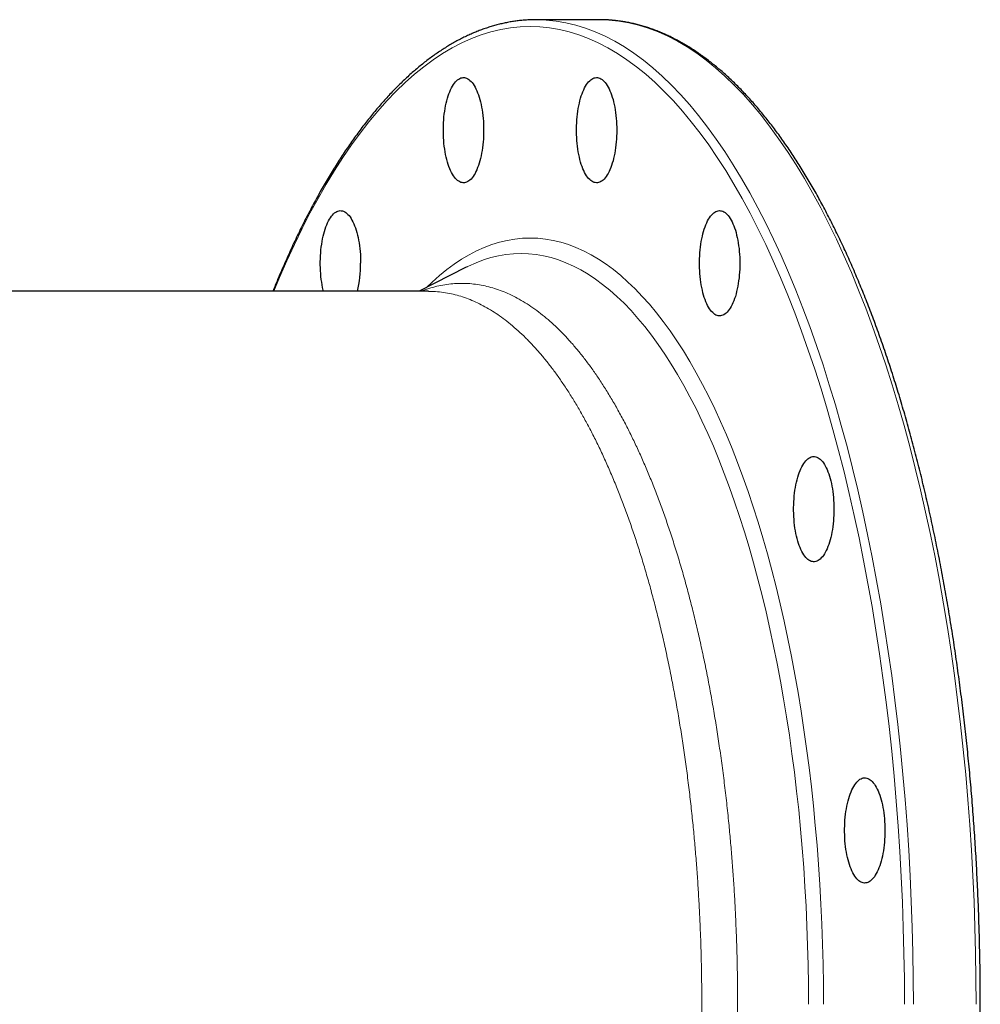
# Model space of a CAD drawing. Header units: millimetres. Extents: x 149 to 1600, y 55 to 1518.
# Tile 3 of 5: x 451 to 734, y 345 to 635. Entities that reach past the tile are written whole.
import ezdxf

# ---------------------------------------------------------------- set-up
doc = ezdxf.new("R2010")
doc.units = ezdxf.units.MM

msp = doc.modelspace()

# ---------------------------------------------------------------- linework, layer by layer
at = {"color": 7, "linetype": 'Continuous', "lineweight": 25}
for p, q in [((621.48, 634.51), (603, 634.51)), ((622.53, 634.5), (621.48, 634.51)), ((582.14, 561.5), (568.55, 554.51)), ((582.59, 561.73), (582.14, 561.5)), ((571.26, 554.51), (227.56, 554.51))]:
    msp.add_line(p, q, dxfattribs=at)
at = {"color": 8, "linetype": 'Continuous', "lineweight": 18, "flags": 128}
for points in [[(711.37, 344.51), (711.33, 352.05), (711.21, 359.58), (711.03, 367.11), (710.76, 374.62), (710.42, 382.1), (710.01, 389.56), (709.52, 396.99), (708.96, 404.39), (708.32, 411.74), (707.61, 419.05), (706.83, 426.31), (705.97, 433.51), (705.04, 440.65), (704.05, 447.72), (702.98, 454.72), (701.84, 461.65), (700.63, 468.5), (699.35, 475.26), (698.01, 481.93), (696.6, 488.51), (695.12, 494.99), (693.58, 501.37), (691.98, 507.64), (690.32, 513.79), (688.59, 519.83), (686.8, 525.76), (684.96, 531.55), (683.06, 537.22), (681.1, 542.76), (679.08, 548.16), (677.02, 553.42), (674.9, 558.54), (672.73, 563.51), (670.51, 568.33), (668.25, 573), (665.93, 577.51), (663.58, 581.86), (661.18, 586.05), (658.74, 590.07), (656.26, 593.93), (653.74, 597.61), (651.19, 601.12), (648.6, 604.46), (645.98, 607.61), (643.33, 610.59), (640.65, 613.38), (637.94, 615.99), (635.21, 618.42), (632.45, 620.65), (629.68, 622.7), (626.88, 624.55), (624.07, 626.22), (621.24, 627.69), (618.39, 628.97), (615.54, 630.05), (612.67, 630.93), (609.8, 631.62), (606.92, 632.12), (604.04, 632.41), (601.15, 632.51), (598.27, 632.41), (595.38, 632.12), (592.51, 631.62), (589.63, 630.93), (586.77, 630.05), (583.91, 628.97), (581.07, 627.69), (578.24, 626.22), (575.42, 624.55), (572.63, 622.7), (569.85, 620.65), (567.09, 618.42), (564.36, 615.99), (561.66, 613.38), (558.98, 610.59), (556.32, 607.61), (553.7, 604.46), (551.12, 601.12), (548.56, 597.61), (546.05, 593.93), (543.57, 590.07), (541.13, 586.05), (538.73, 581.86), (536.37, 577.51), (534.06, 573), (531.79, 568.33), (529.57, 563.51), (527.41, 558.54), (525.73, 554.51)], [(713.98, 344.51), (713.94, 352.1), (713.83, 359.69), (713.64, 367.26), (713.37, 374.82), (713.03, 382.36), (712.61, 389.88), (712.12, 397.36), (711.55, 404.81), (710.91, 412.21), (710.2, 419.57), (709.41, 426.88), (708.55, 434.13), (707.61, 441.31), (706.61, 448.44), (705.53, 455.49), (704.38, 462.46), (703.17, 469.36), (701.88, 476.17), (700.53, 482.89), (699.11, 489.51), (697.62, 496.04), (696.07, 502.46), (694.46, 508.77), (692.78, 514.97), (691.05, 521.05), (689.25, 527.01), (687.39, 532.85), (685.47, 538.56), (683.5, 544.13), (681.47, 549.57), (679.39, 554.87), (677.26, 560.02), (675.07, 565.03), (672.84, 569.88), (670.56, 574.58), (668.23, 579.13), (665.86, 583.51), (663.44, 587.73), (660.99, 591.78), (658.49, 595.66), (655.95, 599.37), (653.38, 602.9), (650.78, 606.26), (648.14, 609.44), (645.47, 612.44), (642.77, 615.25), (640.05, 617.88), (637.29, 620.32), (634.52, 622.57), (631.72, 624.63), (628.91, 626.5), (626.07, 628.17), (623.22, 629.65), (620.36, 630.94), (617.49, 632.03), (614.6, 632.92), (611.71, 633.62), (608.81, 634.11), (605.91, 634.41), (604.05, 634.5)], [(732.46, 344.51), (732.42, 352.1), (732.3, 359.69), (732.11, 367.26), (731.85, 374.82), (731.51, 382.36), (731.09, 389.88), (730.6, 397.36), (730.03, 404.81), (729.39, 412.21), (728.67, 419.57), (727.89, 426.88), (727.02, 434.13), (726.09, 441.31), (725.08, 448.44), (724.01, 455.49), (722.86, 462.46), (721.65, 469.36), (720.36, 476.17), (719.01, 482.89), (717.59, 489.51), (716.1, 496.04), (714.55, 502.46), (712.94, 508.77), (711.26, 514.97), (709.52, 521.05), (707.72, 527.01), (705.87, 532.85), (703.95, 538.56), (701.98, 544.13), (699.95, 549.57), (697.87, 554.87), (695.74, 560.02), (693.55, 565.03), (691.32, 569.88), (689.04, 574.58), (686.71, 579.13), (684.34, 583.51), (681.92, 587.73), (679.46, 591.78), (676.97, 595.66), (674.43, 599.37), (671.86, 602.9), (669.26, 606.26), (666.62, 609.44), (663.95, 612.44), (661.25, 615.25), (658.52, 617.88), (655.77, 620.32), (653, 622.57), (650.2, 624.63), (647.39, 626.5), (644.55, 628.17), (641.7, 629.65), (638.84, 630.94), (635.96, 632.03), (633.08, 632.92), (630.19, 633.62), (627.29, 634.11), (624.38, 634.41), (622.53, 634.5)], [(687.52, 344.51), (687.49, 350.42), (687.4, 356.32), (687.25, 362.22), (687.05, 368.1), (686.78, 373.97), (686.46, 379.82), (686.07, 385.64), (685.63, 391.43), (685.13, 397.2), (684.58, 402.92), (683.96, 408.61), (683.29, 414.25), (682.56, 419.85), (681.78, 425.39), (680.94, 430.88), (680.05, 436.31), (679.11, 441.67), (678.11, 446.97), (677.05, 452.2), (675.95, 457.35), (674.79, 462.43), (673.59, 467.43), (672.33, 472.34), (671.02, 477.17), (669.67, 481.9), (668.27, 486.54), (666.83, 491.08), (665.33, 495.52), (663.8, 499.86), (662.22, 504.09), (660.6, 508.22), (658.94, 512.23), (657.24, 516.12), (655.5, 519.9), (653.73, 523.56), (651.92, 527.09), (650.07, 530.5), (648.19, 533.79), (646.28, 536.94), (644.34, 539.96), (642.36, 542.85), (640.36, 545.6), (638.33, 548.21), (636.28, 550.68), (634.2, 553.02), (632.1, 555.21), (629.98, 557.25), (627.84, 559.15), (625.68, 560.9), (623.51, 562.51), (621.31, 563.96), (619.11, 565.26), (616.89, 566.42), (614.66, 567.42), (612.43, 568.27), (610.18, 568.96), (607.93, 569.5), (605.67, 569.89), (603.41, 570.12), (601.15, 570.2), (598.89, 570.12), (596.63, 569.89), (594.38, 569.5), (592.12, 568.96), (589.88, 568.27), (587.64, 567.42), (585.41, 566.42), (583.2, 565.26), (580.99, 563.96), (578.8, 562.51), (576.62, 560.9), (574.46, 559.15), (572.32, 557.25), (570.52, 555.52)], [(683.12, 344.51), (683.09, 350.3), (683, 356.09), (682.86, 361.86), (682.65, 367.63), (682.39, 373.38), (682.08, 379.11), (681.7, 384.81), (681.27, 390.49), (680.78, 396.14), (680.23, 401.75), (679.63, 407.32), (678.98, 412.85), (678.26, 418.33), (677.5, 423.77), (676.67, 429.14), (675.8, 434.46), (674.87, 439.72), (673.89, 444.91), (672.86, 450.04), (671.78, 455.09), (670.65, 460.06), (669.46, 464.96), (668.23, 469.77), (666.95, 474.5), (665.63, 479.14), (664.26, 483.69), (662.84, 488.14), (661.38, 492.49), (659.88, 496.74), (658.33, 500.89), (656.74, 504.93), (655.12, 508.86), (653.45, 512.68), (651.75, 516.38), (650.01, 519.96), (648.23, 523.43), (646.42, 526.77), (644.58, 529.99), (642.71, 533.08), (640.8, 536.04), (638.87, 538.86), (636.91, 541.56), (634.92, 544.12), (632.91, 546.54), (630.87, 548.83), (628.81, 550.98), (626.74, 552.98), (624.64, 554.84), (622.52, 556.56), (620.39, 558.13), (618.24, 559.55), (616.08, 560.83), (613.91, 561.96), (611.72, 562.94), (609.53, 563.77), (607.33, 564.45), (605.13, 564.98), (602.91, 565.36), (600.7, 565.59), (598.49, 565.66), (596.27, 565.59), (594.06, 565.36), (591.85, 564.98), (589.64, 564.45), (587.44, 563.77), (585.25, 562.94), (583.06, 561.96), (582.59, 561.73)]]:
    msp.add_lwpolyline(points, dxfattribs=at)
at = {"color": 7, "linetype": 'Continuous', "lineweight": 25, "flags": 128}
for points in [[(604.05, 634.5), (603, 634.51), (601.88, 634.5)], [(587.49, 601.97), (587.48, 601.09), (587.45, 600.22), (587.4, 599.35), (587.33, 598.49), (587.25, 597.64), (587.15, 596.8), (587.03, 595.98), (586.89, 595.19), (586.73, 594.41), (586.56, 593.65), (586.37, 592.93), (586.17, 592.23), (585.95, 591.56), (585.72, 590.93), (585.47, 590.33), (585.22, 589.77), (584.95, 589.25), (584.66, 588.77), (584.37, 588.33), (584.07, 587.93), (583.77, 587.58), (583.45, 587.28), (583.13, 587.02), (582.8, 586.81), (582.47, 586.65), (582.14, 586.54), (581.81, 586.48), (581.47, 586.47), (581.14, 586.51), (580.8, 586.59), (580.47, 586.73), (580.14, 586.91), (579.82, 587.15), (579.5, 587.43), (579.19, 587.75), (578.88, 588.13), (578.59, 588.54), (578.3, 589), (578.03, 589.51), (577.76, 590.05), (577.51, 590.63), (577.27, 591.24), (577.05, 591.89), (576.84, 592.57), (576.64, 593.29), (576.46, 594.03), (576.3, 594.79), (576.15, 595.58), (576.02, 596.39), (575.91, 597.22), (575.81, 598.06), (575.74, 598.92), (575.68, 599.78), (575.64, 600.65), (575.63, 601.53), (575.63, 602.41), (575.64, 603.28), (575.68, 604.15), (575.74, 605.02), (575.81, 605.87), (575.91, 606.72), (576.02, 607.54), (576.15, 608.35), (576.3, 609.14), (576.46, 609.91), (576.64, 610.65), (576.84, 611.36), (577.05, 612.04), (577.27, 612.69), (577.51, 613.31), (577.76, 613.89), (578.03, 614.43), (578.3, 614.93), (578.59, 615.39), (578.88, 615.81), (579.19, 616.18), (579.5, 616.51), (579.82, 616.79), (580.14, 617.02), (580.47, 617.21), (580.8, 617.34), (581.14, 617.43), (581.47, 617.47), (581.81, 617.45), (582.14, 617.39), (582.47, 617.28), (582.8, 617.12), (583.13, 616.91), (583.45, 616.65), (583.77, 616.35), (584.07, 616), (584.37, 615.6), (584.66, 615.17), (584.95, 614.68), (585.22, 614.16), (585.47, 613.6), (585.72, 613), (585.95, 612.37), (586.17, 611.7), (586.37, 611.01), (586.56, 610.28), (586.73, 609.53), (586.89, 608.75), (587.03, 607.95), (587.15, 607.13), (587.25, 606.3), (587.33, 605.45), (587.4, 604.59), (587.45, 603.72), (587.48, 602.84), (587.49, 601.97)], [(626.68, 601.97), (626.67, 601.09), (626.64, 600.22), (626.6, 599.35), (626.53, 598.49), (626.45, 597.64), (626.34, 596.8), (626.22, 595.98), (626.08, 595.19), (625.93, 594.41), (625.76, 593.65), (625.57, 592.93), (625.37, 592.23), (625.15, 591.56), (624.91, 590.93), (624.67, 590.33), (624.41, 589.77), (624.14, 589.25), (623.86, 588.77), (623.57, 588.33), (623.27, 587.93), (622.96, 587.58), (622.65, 587.28), (622.33, 587.02), (622, 586.81), (621.67, 586.65), (621.34, 586.54), (621, 586.48), (620.67, 586.47), (620.33, 586.51), (620, 586.59), (619.67, 586.73), (619.34, 586.91), (619.01, 587.15), (618.7, 587.43), (618.38, 587.75), (618.08, 588.13), (617.78, 588.54), (617.5, 589), (617.22, 589.51), (616.96, 590.05), (616.71, 590.63), (616.47, 591.24), (616.24, 591.89), (616.03, 592.57), (615.84, 593.29), (615.66, 594.03), (615.49, 594.79), (615.35, 595.58), (615.22, 596.39), (615.1, 597.22), (615.01, 598.06), (614.93, 598.92), (614.88, 599.78), (614.84, 600.65), (614.82, 601.53), (614.82, 602.41), (614.84, 603.28), (614.88, 604.15), (614.93, 605.02), (615.01, 605.87), (615.1, 606.72), (615.22, 607.54), (615.35, 608.35), (615.49, 609.14), (615.66, 609.91), (615.84, 610.65), (616.03, 611.36), (616.24, 612.04), (616.47, 612.69), (616.71, 613.31), (616.96, 613.89), (617.22, 614.43), (617.5, 614.93), (617.78, 615.39), (618.08, 615.81), (618.38, 616.18), (618.7, 616.51), (619.01, 616.79), (619.34, 617.02), (619.67, 617.21), (620, 617.34), (620.33, 617.43), (620.67, 617.47), (621, 617.45), (621.34, 617.39), (621.67, 617.28), (622, 617.12), (622.33, 616.91), (622.65, 616.65), (622.96, 616.35), (623.27, 616), (623.57, 615.6), (623.86, 615.17), (624.14, 614.68), (624.41, 614.16), (624.67, 613.6), (624.91, 613), (625.15, 612.37), (625.37, 611.7), (625.57, 611.01), (625.76, 610.28), (625.93, 609.53), (626.08, 608.75), (626.22, 607.95), (626.34, 607.13), (626.45, 606.3), (626.53, 605.45), (626.6, 604.59), (626.64, 603.72), (626.67, 602.84), (626.68, 601.97)], [(540.32, 554.51), (540.25, 554.83), (540.08, 555.6), (539.94, 556.39), (539.81, 557.2), (539.7, 558.02), (539.6, 558.87), (539.53, 559.72), (539.47, 560.59), (539.43, 561.46), (539.41, 562.33), (539.41, 563.21), (539.43, 564.09), (539.47, 564.96), (539.53, 565.82), (539.6, 566.68), (539.7, 567.52), (539.81, 568.35), (539.94, 569.16), (540.08, 569.94), (540.25, 570.71), (540.43, 571.45), (540.62, 572.16), (540.84, 572.85), (541.06, 573.5), (541.3, 574.11), (541.55, 574.69), (541.82, 575.23), (542.09, 575.74), (542.38, 576.2), (542.67, 576.61), (542.98, 576.98), (543.29, 577.31), (543.61, 577.59), (543.93, 577.83), (544.26, 578.01), (544.59, 578.15), (544.92, 578.23), (545.26, 578.27), (545.59, 578.26), (545.93, 578.2), (546.26, 578.08), (546.59, 577.92), (546.92, 577.71), (547.24, 577.46), (547.55, 577.15), (547.86, 576.8), (548.16, 576.41), (548.45, 575.97), (548.73, 575.49), (549, 574.97), (549.26, 574.41), (549.51, 573.81), (549.74, 573.18), (549.96, 572.51), (550.16, 571.81), (550.35, 571.08), (550.52, 570.33), (550.68, 569.55), (550.82, 568.75), (550.94, 567.94), (551.04, 567.1), (551.12, 566.25), (551.19, 565.39), (551.24, 564.52), (551.27, 563.65), (551.27, 562.77), (551.27, 562.77)], [(662.89, 562.77), (662.88, 561.89), (662.86, 561.02), (662.81, 560.15), (662.74, 559.29), (662.66, 558.44), (662.55, 557.61), (662.43, 556.79), (662.3, 555.99), (662.14, 555.21), (661.97, 554.46), (661.78, 553.73), (661.58, 553.03), (661.36, 552.37), (661.13, 551.73), (660.88, 551.14), (660.62, 550.58), (660.35, 550.05), (660.07, 549.57), (659.78, 549.13), (659.48, 548.74), (659.17, 548.39), (658.86, 548.09), (658.54, 547.83), (658.21, 547.62), (657.88, 547.46), (657.55, 547.35), (657.21, 547.29), (656.88, 547.27), (656.54, 547.31), (656.21, 547.4), (655.88, 547.53), (655.55, 547.72), (655.23, 547.95), (654.91, 548.23), (654.6, 548.56), (654.29, 548.93), (654, 549.35), (653.71, 549.81), (653.43, 550.31), (653.17, 550.85), (652.92, 551.43), (652.68, 552.05), (652.45, 552.7), (652.24, 553.38), (652.05, 554.09), (651.87, 554.83), (651.7, 555.6), (651.56, 556.39), (651.43, 557.2), (651.32, 558.02), (651.22, 558.87), (651.15, 559.72), (651.09, 560.59), (651.05, 561.46), (651.03, 562.33), (651.03, 563.21), (651.05, 564.09), (651.09, 564.96), (651.15, 565.82), (651.22, 566.68), (651.32, 567.52), (651.43, 568.35), (651.56, 569.16), (651.7, 569.94), (651.87, 570.71), (652.05, 571.45), (652.24, 572.16), (652.45, 572.85), (652.68, 573.5), (652.92, 574.11), (653.17, 574.69), (653.43, 575.23), (653.71, 575.74), (654, 576.2), (654.29, 576.61), (654.6, 576.98), (654.91, 577.31), (655.23, 577.59), (655.55, 577.83), (655.88, 578.01), (656.21, 578.15), (656.54, 578.23), (656.88, 578.27), (657.21, 578.26), (657.55, 578.2), (657.88, 578.08), (658.21, 577.92), (658.54, 577.71), (658.86, 577.46), (659.17, 577.15), (659.48, 576.8), (659.78, 576.41), (660.07, 575.97), (660.35, 575.49), (660.62, 574.97), (660.88, 574.41), (661.13, 573.81), (661.36, 573.18), (661.58, 572.51), (661.78, 571.81), (661.97, 571.08), (662.14, 570.33), (662.3, 569.55), (662.43, 568.75), (662.55, 567.94), (662.66, 567.1), (662.74, 566.25), (662.81, 565.39), (662.86, 564.52), (662.88, 563.65), (662.89, 562.77)], [(690.61, 490.35), (690.6, 489.47), (690.57, 488.6), (690.52, 487.73), (690.46, 486.87), (690.37, 486.02), (690.27, 485.18), (690.15, 484.37), (690.01, 483.57), (689.86, 482.79), (689.68, 482.04), (689.5, 481.31), (689.29, 480.61), (689.07, 479.94), (688.84, 479.31), (688.6, 478.71), (688.34, 478.15), (688.07, 477.63), (687.79, 477.15), (687.5, 476.71), (687.2, 476.32), (686.89, 475.97), (686.57, 475.66), (686.25, 475.4), (685.93, 475.2), (685.6, 475.04), (685.26, 474.92), (684.93, 474.86), (684.59, 474.85), (684.26, 474.89), (683.92, 474.97), (683.59, 475.11), (683.26, 475.29), (682.94, 475.53), (682.62, 475.81), (682.31, 476.14), (682.01, 476.51), (681.71, 476.92), (681.43, 477.38), (681.15, 477.89), (680.89, 478.43), (680.63, 479.01), (680.39, 479.62), (680.17, 480.27), (679.96, 480.96), (679.76, 481.67), (679.58, 482.41), (679.42, 483.17), (679.27, 483.96), (679.14, 484.77), (679.03, 485.6), (678.94, 486.44), (678.86, 487.3), (678.8, 488.16), (678.77, 489.03), (678.75, 489.91), (678.75, 490.79), (678.77, 491.66), (678.8, 492.53), (678.86, 493.4), (678.94, 494.25), (679.03, 495.1), (679.14, 495.92), (679.27, 496.73), (679.42, 497.52), (679.58, 498.29), (679.76, 499.03), (679.96, 499.74), (680.17, 500.42), (680.39, 501.07), (680.63, 501.69), (680.89, 502.27), (681.15, 502.81), (681.43, 503.31), (681.71, 503.77), (682.01, 504.19), (682.31, 504.56), (682.62, 504.89), (682.94, 505.17), (683.26, 505.4), (683.59, 505.59), (683.92, 505.72), (684.26, 505.81), (684.59, 505.85), (684.93, 505.83), (685.26, 505.77), (685.6, 505.66), (685.93, 505.5), (686.25, 505.29), (686.57, 505.03), (686.89, 504.73), (687.2, 504.38), (687.5, 503.99), (687.79, 503.55), (688.07, 503.07), (688.34, 502.54), (688.6, 501.98), (688.84, 501.39), (689.07, 500.75), (689.29, 500.09), (689.5, 499.39), (689.68, 498.66), (689.86, 497.91), (690.01, 497.13), (690.15, 496.33), (690.27, 495.51), (690.37, 494.68), (690.46, 493.83), (690.52, 492.97), (690.57, 492.1), (690.6, 491.22), (690.61, 490.35)], [(705.61, 395.72), (705.6, 394.85), (705.57, 393.97), (705.52, 393.1), (705.46, 392.24), (705.37, 391.39), (705.27, 390.56), (705.15, 389.74), (705.01, 388.94), (704.86, 388.16), (704.68, 387.41), (704.5, 386.68), (704.29, 385.98), (704.07, 385.32), (703.84, 384.68), (703.6, 384.09), (703.34, 383.53), (703.07, 383), (702.79, 382.52), (702.5, 382.08), (702.2, 381.69), (701.89, 381.34), (701.57, 381.04), (701.25, 380.78), (700.93, 380.57), (700.6, 380.41), (700.26, 380.3), (699.93, 380.24), (699.59, 380.22), (699.26, 380.26), (698.92, 380.35), (698.59, 380.48), (698.26, 380.67), (697.94, 380.9), (697.62, 381.18), (697.31, 381.51), (697.01, 381.88), (696.71, 382.3), (696.43, 382.76), (696.15, 383.26), (695.89, 383.8), (695.63, 384.38), (695.39, 385), (695.17, 385.65), (694.96, 386.33), (694.76, 387.04), (694.58, 387.78), (694.42, 388.55), (694.27, 389.34), (694.14, 390.15), (694.03, 390.97), (693.94, 391.82), (693.86, 392.67), (693.8, 393.54), (693.77, 394.41), (693.75, 395.28), (693.75, 396.16), (693.77, 397.04), (693.8, 397.91), (693.86, 398.77), (693.94, 399.63), (694.03, 400.47), (694.14, 401.3), (694.27, 402.11), (694.42, 402.9), (694.58, 403.66), (694.76, 404.4), (694.96, 405.11), (695.17, 405.8), (695.39, 406.45), (695.63, 407.06), (695.89, 407.64), (696.15, 408.18), (696.43, 408.69), (696.71, 409.15), (697.01, 409.56), (697.31, 409.94), (697.62, 410.26), (697.94, 410.54), (698.26, 410.78), (698.59, 410.96), (698.92, 411.1), (699.26, 411.18), (699.59, 411.22), (699.93, 411.21), (700.26, 411.15), (700.6, 411.03), (700.93, 410.87), (701.25, 410.67), (701.57, 410.41), (701.89, 410.1), (702.2, 409.75), (702.5, 409.36), (702.79, 408.92), (703.07, 408.44), (703.34, 407.92), (703.6, 407.36), (703.84, 406.76), (704.07, 406.13), (704.29, 405.46), (704.5, 404.76), (704.68, 404.03), (704.86, 403.28), (705.01, 402.5), (705.15, 401.7), (705.27, 400.89), (705.37, 400.05), (705.46, 399.2), (705.52, 398.34), (705.57, 397.47), (705.6, 396.6), (705.61, 395.72)]]:
    msp.add_lwpolyline(points, dxfattribs=at)
at = {"color": 7, "linetype": 'Continuous', "lineweight": 25}
msp.add_arc((515.49, 562.54), 35.79, 347.0281, 0.3636, dxfattribs=at)
for points, knots in [([(601.83, 634.49), (601.51, 634.48), (600.71, 634.46), (599.45, 634.37), (598.05, 634.24), (596.65, 634.06), (595.26, 633.84), (593.86, 633.57), (592.46, 633.26), (591.07, 632.9), (589.67, 632.5), (588.28, 632.05), (586.89, 631.56), (585.5, 631.03), (584.12, 630.45), (582.74, 629.83), (581.36, 629.16), (579.98, 628.45), (578.61, 627.69), (577.24, 626.89), (575.88, 626.05), (574.52, 625.16), (573.16, 624.23), (571.81, 623.25), (570.46, 622.23), (569.12, 621.17), (567.79, 620.07), (566.46, 618.92), (565.14, 617.73), (563.82, 616.5), (562.51, 615.22), (561.2, 613.91), (559.91, 612.55), (558.62, 611.15), (557.34, 609.71), (556.06, 608.23), (554.79, 606.7), (553.54, 605.14), (552.28, 603.54), (551.04, 601.9), (549.81, 600.22), (548.58, 598.5), (547.37, 596.74), (546.16, 594.94), (544.96, 593.1), (543.77, 591.23), (542.59, 589.31), (541.42, 587.37), (540.26, 585.38), (539.11, 583.36), (537.98, 581.3), (536.85, 579.2), (535.73, 577.07), (534.62, 574.9), (533.52, 572.7), (532.44, 570.46), (531.36, 568.19), (530.3, 565.88), (529.24, 563.54), (528.2, 561.17), (527.17, 558.76), (526.25, 556.55), (525.67, 555.12), (525.42, 554.51)], [0, 0, 0, 0, 0.01134, 0.027617, 0.043897, 0.060182, 0.076475, 0.092778, 0.109093, 0.125421, 0.141764, 0.158124, 0.174501, 0.190895, 0.207307, 0.223738, 0.240187, 0.256655, 0.273139, 0.289641, 0.306158, 0.322691, 0.339238, 0.355798, 0.37237, 0.388954, 0.405547, 0.42215, 0.438761, 0.455379, 0.472003, 0.488633, 0.505267, 0.521905, 0.538546, 0.55519, 0.571836, 0.588484, 0.605132, 0.621782, 0.638431, 0.655081, 0.67173, 0.688379, 0.705026, 0.721673, 0.738319, 0.754964, 0.771607, 0.788249, 0.804889, 0.821528, 0.838166, 0.854801, 0.871436, 0.888068, 0.904699, 0.921328, 0.937956, 0.954582, 0.971207, 0.98783, 1, 1, 1, 1]), ([(622.55, 54.53), (622.6, 54.53), (623.12, 54.53), (624.11, 54.58), (625.51, 54.69), (626.91, 54.84), (628.31, 55.03), (629.71, 55.27), (631.1, 55.55), (632.5, 55.88), (633.89, 56.25), (635.29, 56.67), (636.68, 57.13), (638.07, 57.64), (639.45, 58.19), (640.84, 58.78), (642.22, 59.42), (643.6, 60.1), (644.97, 60.83), (646.34, 61.6), (647.71, 62.42), (649.07, 63.28), (650.43, 64.18), (651.79, 65.13), (653.13, 66.12), (654.48, 67.15), (655.82, 68.23), (657.15, 69.35), (658.48, 70.51), (659.8, 71.71), (661.11, 72.96), (662.42, 74.25), (663.72, 75.58), (665.02, 76.95), (666.3, 78.37), (667.58, 79.82), (668.86, 81.32), (670.12, 82.85), (671.38, 84.43), (672.62, 86.05), (673.86, 87.7), (675.09, 89.4), (676.32, 91.13), (677.53, 92.9), (678.73, 94.71), (679.93, 96.56), (681.11, 98.45), (682.29, 100.38), (683.46, 102.34), (684.61, 104.34), (685.76, 106.38), (686.89, 108.45), (688.02, 110.56), (689.14, 112.7), (690.24, 114.88), (691.33, 117.09), (692.42, 119.34), (693.49, 121.63), (694.55, 123.94), (695.6, 126.3), (696.63, 128.68), (697.66, 131.1), (698.67, 133.55), (699.67, 136.03), (700.66, 138.54), (701.64, 141.09), (702.6, 143.66), (703.56, 146.27), (704.5, 148.91), (705.42, 151.58), (706.34, 154.27), (707.24, 157), (708.13, 159.75), (709, 162.53), (709.86, 165.34), (710.71, 168.18), (711.54, 171.04), (712.36, 173.93), (713.17, 176.85), (713.96, 179.79), (714.74, 182.76), (715.5, 185.75), (716.25, 188.77), (716.98, 191.81), (717.7, 194.87), (718.41, 197.96), (719.1, 201.06), (719.77, 204.19), (720.43, 207.35), (721.08, 210.52), (721.71, 213.71), (722.32, 216.92), (722.92, 220.16), (723.51, 223.41), (724.08, 226.68), (724.63, 229.96), (725.17, 233.27), (725.69, 236.59), (726.19, 239.93), (726.68, 243.29), (727.16, 246.66), (727.61, 250.04), (728.05, 253.44), (728.48, 256.85), (728.89, 260.28), (729.28, 263.72), (729.66, 267.17), (730.02, 270.64), (730.36, 274.11), (730.69, 277.6), (731, 281.09), (731.29, 284.6), (731.57, 288.11), (731.83, 291.64), (732.07, 295.17), (732.29, 298.71), (732.5, 302.26), (732.7, 305.81), (732.87, 309.37), (733.03, 312.93), (733.17, 316.5), (733.3, 320.07), (733.4, 323.65), (733.5, 327.23), (733.57, 330.81), (733.63, 334.4), (733.67, 337.98), (733.69, 341.57), (733.69, 345.16), (733.68, 348.75), (733.65, 352.33), (733.61, 355.92), (733.54, 359.5), (733.46, 363.08), (733.37, 366.66), (733.25, 370.24), (733.12, 373.81), (732.98, 377.38), (732.81, 380.94), (732.63, 384.5), (732.43, 388.05), (732.22, 391.59), (731.98, 395.13), (731.73, 398.66), (731.47, 402.18), (731.19, 405.69), (730.89, 409.19), (730.57, 412.68), (730.24, 416.16), (729.89, 419.64), (729.52, 423.09), (729.14, 426.54), (728.74, 429.98), (728.33, 433.4), (727.9, 436.81), (727.45, 440.2), (726.99, 443.58), (726.51, 446.95), (726.01, 450.3), (725.5, 453.63), (724.97, 456.94), (724.43, 460.24), (723.87, 463.52), (723.3, 466.79), (722.71, 470.03), (722.1, 473.26), (721.48, 476.46), (720.85, 479.65), (720.2, 482.81), (719.53, 485.96), (718.85, 489.08), (718.16, 492.18), (717.44, 495.26), (716.72, 498.31), (715.98, 501.34), (715.23, 504.35), (714.46, 507.33), (713.68, 510.29), (712.88, 513.22), (712.07, 516.13), (711.24, 519.01), (710.4, 521.86), (709.55, 524.69), (708.69, 527.49), (707.81, 530.26), (706.92, 533.01), (706.01, 535.72), (705.09, 538.41), (704.16, 541.06), (703.22, 543.69), (702.26, 546.28), (701.29, 548.85), (700.31, 551.38), (699.32, 553.88), (698.31, 556.35), (697.29, 558.79), (696.26, 561.2), (695.22, 563.57), (694.17, 565.91), (693.11, 568.21), (692.03, 570.49), (690.94, 572.72), (689.85, 574.92), (688.74, 577.09), (687.62, 579.22), (686.49, 581.32), (685.35, 583.38), (684.2, 585.4), (683.04, 587.39), (681.87, 589.33), (680.69, 591.25), (679.5, 593.12), (678.31, 594.96), (677.1, 596.75), (675.88, 598.51), (674.66, 600.23), (673.42, 601.92), (672.18, 603.56), (670.93, 605.16), (669.67, 606.72), (668.4, 608.24), (667.13, 609.72), (665.84, 611.17), (664.55, 612.56), (663.26, 613.92), (661.95, 615.24), (660.64, 616.51), (659.32, 617.75), (658, 618.94), (656.67, 620.09), (655.33, 621.19), (653.99, 622.25), (652.64, 623.27), (651.29, 624.25), (649.93, 625.18), (648.56, 626.07), (647.2, 626.91), (645.83, 627.71), (644.45, 628.47), (643.07, 629.18), (641.69, 629.85), (640.3, 630.47), (638.92, 631.05), (637.52, 631.59), (636.13, 632.08), (634.74, 632.52), (633.34, 632.92), (631.94, 633.28), (630.54, 633.59), (629.14, 633.85), (627.74, 634.07), (626.34, 634.25), (624.94, 634.38), (623.68, 634.46), (622.9, 634.48), (622.57, 634.49)], [0, 0, 0, 0, 0.000444, 0.004344, 0.008244, 0.012145, 0.016048, 0.019953, 0.02386, 0.02777, 0.031684, 0.035601, 0.039523, 0.043448, 0.047378, 0.051312, 0.05525, 0.059193, 0.06314, 0.067092, 0.071047, 0.075006, 0.078969, 0.082935, 0.086904, 0.090876, 0.09485, 0.098827, 0.102806, 0.106786, 0.110769, 0.114753, 0.118738, 0.122724, 0.126711, 0.130698, 0.134687, 0.138675, 0.142664, 0.146654, 0.150643, 0.154632, 0.158622, 0.162611, 0.1666, 0.170589, 0.174578, 0.178566, 0.182554, 0.186542, 0.19053, 0.194517, 0.198504, 0.20249, 0.206476, 0.210461, 0.214447, 0.218432, 0.222416, 0.2264, 0.230384, 0.234367, 0.23835, 0.242332, 0.246315, 0.250297, 0.254278, 0.258259, 0.26224, 0.266221, 0.270201, 0.274181, 0.27816, 0.28214, 0.286119, 0.290098, 0.294076, 0.298054, 0.302033, 0.30601, 0.309988, 0.313965, 0.317942, 0.321919, 0.325896, 0.329873, 0.333849, 0.337825, 0.341801, 0.345777, 0.349753, 0.353728, 0.357703, 0.361679, 0.365654, 0.369629, 0.373603, 0.377578, 0.381553, 0.385527, 0.389501, 0.393476, 0.39745, 0.401424, 0.405398, 0.409372, 0.413345, 0.417319, 0.421293, 0.425266, 0.42924, 0.433213, 0.437187, 0.44116, 0.445133, 0.449106, 0.45308, 0.457053, 0.461026, 0.464999, 0.468972, 0.472945, 0.476918, 0.480891, 0.484864, 0.488837, 0.492809, 0.496782, 0.500755, 0.504728, 0.508701, 0.512674, 0.516647, 0.52062, 0.524593, 0.528566, 0.532539, 0.536512, 0.540485, 0.544458, 0.548431, 0.552404, 0.556377, 0.56035, 0.564324, 0.568297, 0.57227, 0.576244, 0.580217, 0.584191, 0.588165, 0.592138, 0.596112, 0.600086, 0.60406, 0.608034, 0.612008, 0.615982, 0.619957, 0.623931, 0.627906, 0.63188, 0.635855, 0.63983, 0.643805, 0.647781, 0.651756, 0.655731, 0.659707, 0.663683, 0.667659, 0.671635, 0.675612, 0.679588, 0.683565, 0.687542, 0.691519, 0.695496, 0.699474, 0.703452, 0.70743, 0.711408, 0.715387, 0.719366, 0.723345, 0.727324, 0.731304, 0.735284, 0.739264, 0.743245, 0.747225, 0.751207, 0.755188, 0.75917, 0.763152, 0.767135, 0.771118, 0.775101, 0.779085, 0.783069, 0.787054, 0.791039, 0.795024, 0.79901, 0.802996, 0.806982, 0.810969, 0.814956, 0.818944, 0.822932, 0.82692, 0.830909, 0.834898, 0.838887, 0.842877, 0.846866, 0.850856, 0.854846, 0.858836, 0.862826, 0.866815, 0.870805, 0.874794, 0.878783, 0.882771, 0.886758, 0.890744, 0.894729, 0.898713, 0.902696, 0.906677, 0.910655, 0.914632, 0.918606, 0.922578, 0.926546, 0.930512, 0.934474, 0.938432, 0.942386, 0.946336, 0.950283, 0.954224, 0.958162, 0.962095, 0.966023, 0.969947, 0.973868, 0.977784, 0.981696, 0.985606, 0.989512, 0.993416, 0.997318, 1, 1, 1, 1])]:
    msp.add_open_spline(points, degree=3, knots=knots, dxfattribs=at)
at = {"color": 8, "linetype": 'Continuous', "lineweight": 18}
for points, knots in [([(568.99, 554.51), (569.77, 554.8), (571.32, 555.37), (573.66, 556.01), (576.02, 556.48), (578.34, 556.77), (580.62, 556.88), (582.87, 556.83), (585.11, 556.61), (587.35, 556.23), (589.59, 555.7), (591.82, 555), (594.04, 554.14), (596.29, 553.1), (598.56, 551.87), (600.86, 550.45), (603.14, 548.86), (605.37, 547.12), (607.54, 545.25), (609.65, 543.26), (611.74, 541.12), (613.81, 538.82), (615.85, 536.38), (617.86, 533.79), (619.85, 531.06), (621.84, 528.13), (623.83, 525.01), (625.82, 521.68), (627.77, 518.2), (629.65, 514.64), (631.46, 511), (633.2, 507.29), (634.9, 503.46), (636.56, 499.5), (638.18, 495.43), (639.75, 491.24), (641.28, 486.95), (642.79, 482.46), (644.28, 477.79), (645.73, 472.93), (647.13, 467.96), (648.45, 462.97), (649.7, 457.97), (650.87, 452.96), (651.99, 447.88), (653.06, 442.71), (654.07, 437.47), (655.03, 432.16), (655.92, 426.78), (656.78, 421.24), (657.59, 415.55), (658.35, 409.71), (659.04, 403.8), (659.64, 398.12), (660.15, 392.66), (660.59, 387.44), (660.98, 382.18), (661.32, 376.91), (661.6, 371.59), (661.84, 366.22), (662.03, 360.8), (662.16, 355.38), (662.24, 349.94), (662.25, 346.32), (662.26, 344.51)], [0, 0, 0, 0, 0.016807, 0.033713, 0.050619, 0.067518, 0.08359, 0.099668, 0.115746, 0.131818, 0.14789, 0.163968, 0.180046, 0.196118, 0.213017, 0.229922, 0.246828, 0.263726, 0.279798, 0.295876, 0.311954, 0.328026, 0.344098, 0.360176, 0.376253, 0.392325, 0.409223, 0.426129, 0.443034, 0.459932, 0.476004, 0.492082, 0.508159, 0.524231, 0.540303, 0.55638, 0.572458, 0.58853, 0.605428, 0.622333, 0.639238, 0.656136, 0.672208, 0.688285, 0.704363, 0.720435, 0.736506, 0.752584, 0.768661, 0.784733, 0.801631, 0.818536, 0.835441, 0.852339, 0.866981, 0.88163, 0.896281, 0.91093, 0.925572, 0.940453, 0.955341, 0.970231, 0.985119, 1, 1, 1, 1]), ([(651.71, 344.51), (651.7, 346.27), (651.69, 349.8), (651.61, 355.08), (651.49, 360.36), (651.31, 365.63), (651.08, 370.92), (650.79, 376.21), (650.46, 381.51), (650.07, 386.79), (649.63, 392.05), (649.12, 397.4), (648.55, 402.86), (647.9, 408.42), (647.2, 413.92), (646.43, 419.37), (645.61, 424.77), (644.73, 430.1), (643.8, 435.37), (642.79, 440.66), (641.71, 445.95), (640.55, 451.26), (639.34, 456.47), (638.08, 461.5), (636.8, 466.36), (635.48, 471.04), (634.12, 475.62), (632.71, 480.11), (631.25, 484.49), (629.74, 488.76), (628.19, 492.92), (626.57, 497.04), (624.88, 501.11), (623.11, 505.11), (621.31, 508.98), (619.48, 512.64), (617.65, 516.11), (615.82, 519.39), (613.95, 522.54), (612.05, 525.55), (610.12, 528.43), (608.16, 531.16), (606.17, 533.75), (604.11, 536.24), (602, 538.61), (599.83, 540.86), (597.63, 542.94), (595.45, 544.83), (593.28, 546.52), (591.13, 548.03), (588.97, 549.39), (586.79, 550.59), (584.61, 551.63), (582.41, 552.51), (580.2, 553.24), (577.95, 553.81), (575.65, 554.22), (573.41, 554.47), (571.94, 554.49), (571.26, 554.5)], [0, 0, 0, 0, 0.016027, 0.032062, 0.0481, 0.064135, 0.080162, 0.096451, 0.112747, 0.129046, 0.145343, 0.161631, 0.179224, 0.196822, 0.214421, 0.232013, 0.249605, 0.267204, 0.284803, 0.302395, 0.320892, 0.339396, 0.357901, 0.376397, 0.39399, 0.411588, 0.429187, 0.44678, 0.464372, 0.481971, 0.499569, 0.517162, 0.535658, 0.554163, 0.572668, 0.591164, 0.608757, 0.626356, 0.643955, 0.661547, 0.67914, 0.696739, 0.714338, 0.73193, 0.750427, 0.768932, 0.787437, 0.805934, 0.823526, 0.841125, 0.858725, 0.876317, 0.89391, 0.911509, 0.929109, 0.946701, 0.965198, 0.983703, 1, 1, 1, 1]), ([(662.26, 344.51), (662.25, 342.54), (662.24, 338.6), (662.14, 332.7), (661.99, 326.82), (661.77, 320.96), (661.49, 315.14), (661.15, 309.34), (660.74, 303.56), (660.28, 297.82), (659.76, 292.11), (659.17, 286.44), (658.52, 280.73), (657.79, 274.96), (656.98, 269.16), (656.11, 263.42), (655.2, 257.84), (654.23, 252.43), (653.23, 247.18), (652.17, 242), (651.06, 236.9), (649.9, 231.88), (648.68, 226.94), (647.41, 222.1), (646.07, 217.27), (644.65, 212.46), (643.16, 207.68), (641.61, 203.02), (640.04, 198.55), (638.45, 194.28), (636.83, 190.19), (635.18, 186.21), (633.49, 182.36), (631.75, 178.63), (629.98, 175.03), (628.17, 171.56), (626.29, 168.16), (624.34, 164.85), (622.33, 161.64), (620.28, 158.57), (618.23, 155.72), (616.18, 153.06), (614.14, 150.59), (612.08, 148.27), (610, 146.11), (607.89, 144.09), (605.76, 142.22), (603.61, 140.51), (601.41, 138.93), (599.15, 137.49), (596.84, 136.2), (594.52, 135.09), (592.22, 134.17), (589.96, 133.43), (587.72, 132.87), (585.48, 132.46), (583.24, 132.22), (580.99, 132.14), (578.75, 132.22), (576.5, 132.47), (574.23, 132.88), (571.91, 133.49), (570.17, 134.04), (569.21, 134.44), (569.03, 134.51)], [0, 0, 0, 0, 0.0161846, 0.0323724, 0.0485571, 0.0646334, 0.0807159, 0.0967984, 0.1128747, 0.128951, 0.1450335, 0.161116, 0.1771923, 0.1940954, 0.2110056, 0.2279158, 0.2448188, 0.2608953, 0.2769779, 0.2930605, 0.3091369, 0.3252134, 0.341296, 0.3573786, 0.373455, 0.3903582, 0.4072685, 0.4241788, 0.441082, 0.4571587, 0.4732416, 0.4893244, 0.5054011, 0.5214779, 0.5375607, 0.5536436, 0.5697203, 0.5866237, 0.6035343, 0.6204449, 0.6373484, 0.6534253, 0.6695083, 0.6855914, 0.7016683, 0.7177452, 0.7338282, 0.7499113, 0.7659882, 0.7828918, 0.7998026, 0.8167134, 0.833617, 0.849694, 0.8657771, 0.8818602, 0.8979371, 0.9140141, 0.9300972, 0.9461803, 0.9622572, 0.9791609, 0.9960718, 1, 1, 1, 1]), ([(571.26, 134.52), (571.84, 134.53), (573.2, 134.54), (575.33, 134.75), (577.67, 135.15), (580, 135.72), (582.28, 136.46), (584.52, 137.35), (586.7, 138.39), (588.88, 139.58), (591.04, 140.93), (593.19, 142.44), (595.32, 144.09), (597.44, 145.91), (599.57, 147.9), (601.71, 150.1), (603.86, 152.49), (605.98, 155.04), (608.04, 157.71), (610.04, 160.48), (611.97, 163.35), (613.88, 166.36), (615.75, 169.5), (617.58, 172.77), (619.38, 176.18), (621.15, 179.72), (622.9, 183.44), (624.64, 187.36), (626.37, 191.48), (628.05, 195.72), (629.66, 200.02), (631.19, 204.36), (632.65, 208.74), (634.06, 213.22), (635.43, 217.8), (636.74, 222.48), (638.01, 227.25), (639.23, 232.11), (640.41, 237.14), (641.56, 242.34), (642.67, 247.72), (643.71, 253.17), (644.68, 258.62), (645.58, 264.04), (646.4, 269.43), (647.17, 274.88), (647.88, 280.39), (648.53, 285.94), (649.12, 291.53), (649.65, 297.17), (650.13, 302.94), (650.55, 308.84), (650.91, 314.87), (651.21, 320.93), (651.42, 326.43), (651.56, 331.37), (651.64, 335.74), (651.7, 340.12), (651.7, 343.05), (651.71, 344.51)], [0, 0, 0, 0, 0.013773, 0.032271, 0.050776, 0.069281, 0.087779, 0.105372, 0.122971, 0.140571, 0.158164, 0.175756, 0.193356, 0.210955, 0.228548, 0.247046, 0.265551, 0.284056, 0.302554, 0.320147, 0.337746, 0.355345, 0.372938, 0.390531, 0.40813, 0.425729, 0.443322, 0.461819, 0.480324, 0.498829, 0.517327, 0.534919, 0.552518, 0.570117, 0.58771, 0.605302, 0.622901, 0.6405, 0.658093, 0.67659, 0.695094, 0.713599, 0.732096, 0.749689, 0.767287, 0.784886, 0.802479, 0.820071, 0.83767, 0.855268, 0.872861, 0.891357, 0.909862, 0.928367, 0.946864, 0.960136, 0.973409, 0.986704, 1, 1, 1, 1])]:
    msp.add_open_spline(points, degree=3, knots=knots, dxfattribs=at)

doc.saveas('drawing.dxf')
